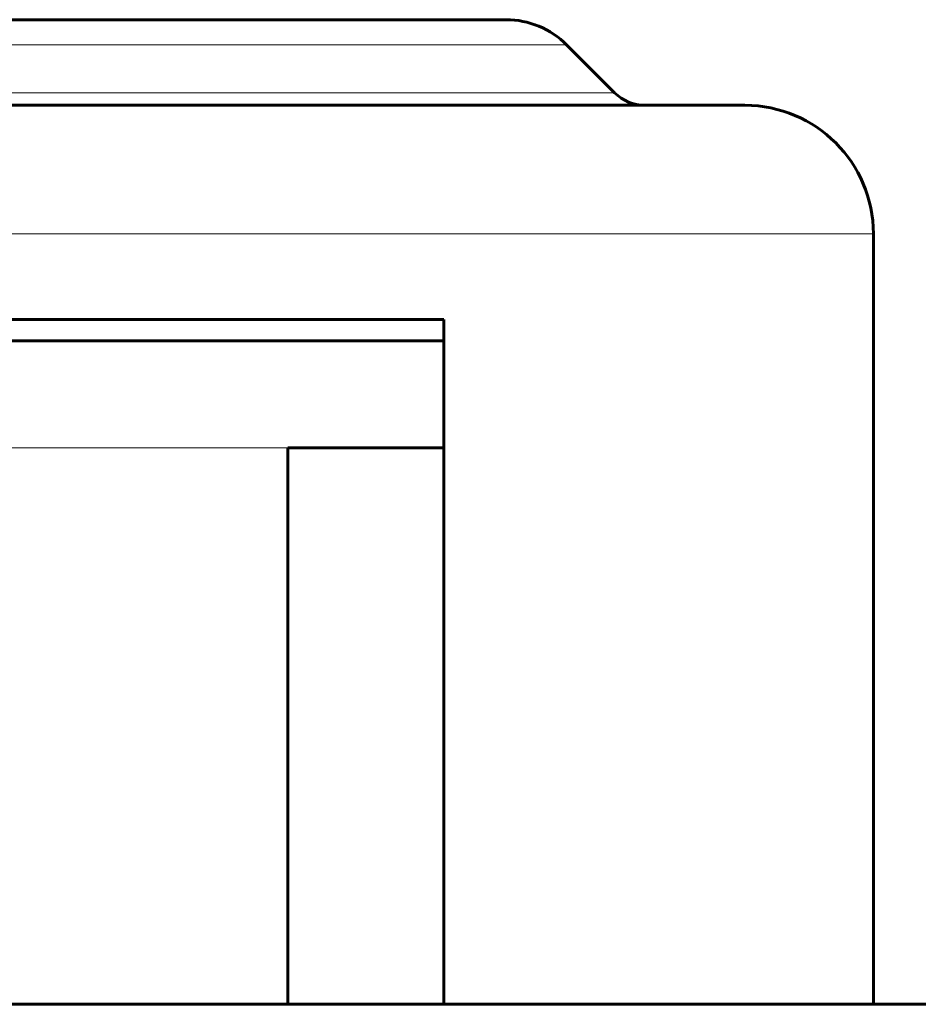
# Model space of a CAD drawing. Header units: millimetres. Extents: x -208 to 689, y -548 to 352.
# Tile 26 of 30: x 6 to 27, y 308 to 332. Entities that reach past the tile are written whole.
import ezdxf

# ---------------------------------------------------------------- set-up
doc = ezdxf.new("R2010")
doc.units = ezdxf.units.MM
doc.linetypes.add('K5LT_BASIC', pattern=[0])
doc.linetypes.add('K5LT_THIN', pattern=[0])

msp = doc.modelspace()

# ---------------------------------------------------------------- linework, layer by layer
at = {"color": 150, "linetype": 'K5LT_BASIC', "lineweight": 60, "true_color": 0x0080ff}
for p, q in [((-17.172, 331.5), (17.172, 331.5)), ((18.586, 330.914), (19.707, 329.793)), ((-22.75, 329.5), (22.75, 329.5)), ((25.75, 308.5), (25.75, 326.5)), ((1.667, 324.5), (15.721, 324.5)), ((15.721, 324.5), (15.721, 308.5)), ((15.721, 324), (1.103, 324)), ((12.071, 308.5), (12.071, 321.5)), ((12.071, 321.5), (15.721, 321.5)), ((31.552, 308.5), (-31.552, 308.5))]:
    msp.add_line(p, q, dxfattribs=at)
at = {"color": 7, "linetype": 'K5LT_THIN', "lineweight": 18}
for p, q in [((-18.586, 330.914), (18.586, 330.914)), ((-19.707, 329.793), (19.707, 329.793)), ((-25.75, 326.5), (25.75, 326.5)), ((-14.673, 321.5), (12.071, 321.5))]:
    msp.add_line(p, q, dxfattribs=at)
at = {"color": 150, "linetype": 'K5LT_BASIC', "lineweight": 60, "true_color": 0x0080ff}
for centre, radius, start, end in [((17.172, 329.5), 2, 45, 90), ((20.414, 330.5), 1, 225, 270), ((22.75, 326.5), 3, 0, 90)]:
    msp.add_arc(centre, radius, start, end, dxfattribs=at)

doc.saveas('drawing.dxf')
